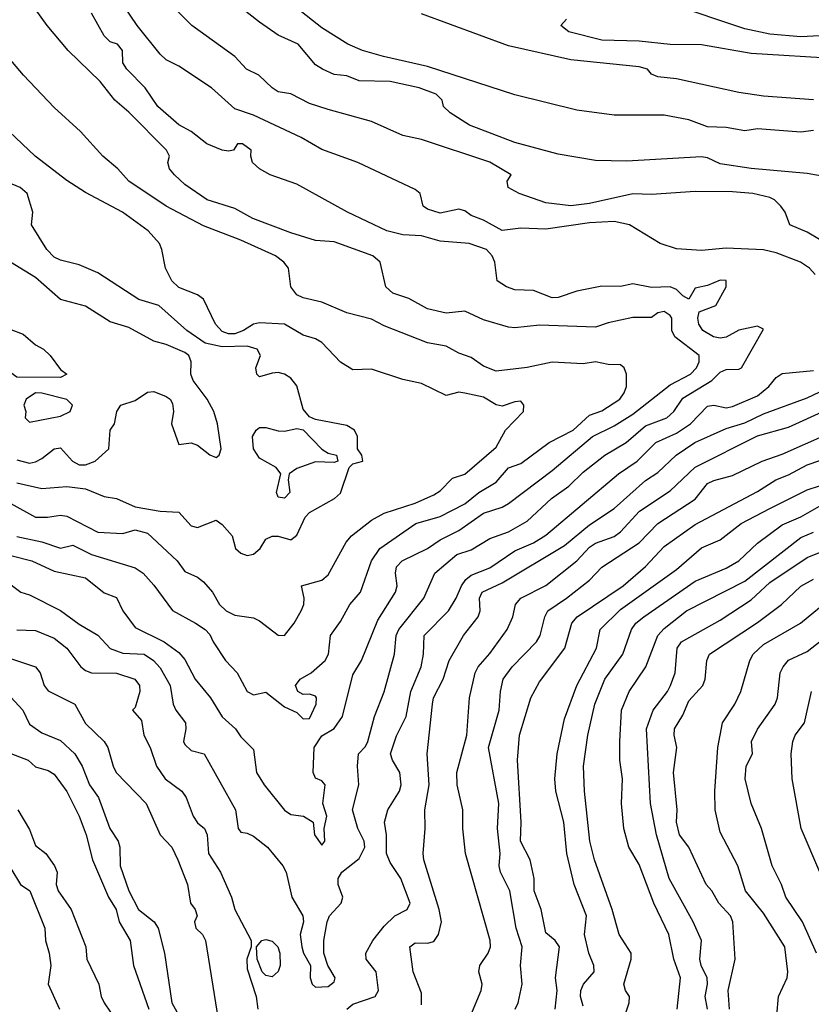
# Model space of a CAD drawing. Header units: metres. Extents: x -46681 to -43747, y -240911 to -237677.
# Tile 178 of 256: x -46064 to -46000, y -239495 to -239416. Entities that reach past the tile are written whole.
import ezdxf

# ---------------------------------------------------------------- set-up
doc = ezdxf.new("R2010")
doc.units = ezdxf.units.M
doc.layers.add('CONTOUR_INDEX', color=1, linetype='Continuous')
doc.layers.add('CONTOUR_INTER', color=3, linetype='Continuous')

msp = doc.modelspace()

# ---------------------------------------------------------------- linework, layer by layer
at = {"layer": 'CONTOUR_INDEX'}
for points, elevation in [([(-46065.095, -239461.037), (-46063.796, -239462.02), (-46063.095, -239462.235), (-46060.595, -239463.497), (-46059.095, -239464.616), (-46057.595, -239465.479), (-46056.595, -239466.571), (-46055.595, -239466.935), (-46053.885, -239467.02), (-46053.12, -239467.52), (-46052.595, -239468.121), (-46051.783, -239469.52), (-46051.544, -239471.02), (-46051.322, -239471.52), (-46050.555, -239472.52), (-46050.515, -239473.02), (-46050.706, -239474.02), (-46050.595, -239474.272), (-46050.095, -239474.743), (-46049.062, -239475.02), (-46046.546, -239479.52), (-46046.312, -239481.02), (-46046.095, -239481.306), (-46045.595, -239481.386), (-46045.095, -239481.636), (-46043.963, -239482.52), (-46042.724, -239484.02), (-46042.452, -239484.52), (-46041.995, -239486.52), (-46041.126, -239488.02), (-46041.073, -239488.52), (-46041.333, -239489.52), (-46041.213, -239490.52), (-46041.072, -239491.02), (-46040.5, -239492.02), (-46040.521, -239493.02), (-46040.386, -239493.52), (-46040.095, -239493.753), (-46039.095, -239493.702), (-46038.595, -239493.329), (-46038.513, -239493.02), (-46039.101, -239492.02), (-46039.429, -239491.02), (-46039.441, -239490.02), (-46039.179, -239488.52), (-46038.988, -239488.02), (-46038.034, -239487.02), (-46037.902, -239486.52), (-46038.274, -239485.52), (-46038.277, -239485.02), (-46038.002, -239484.52), (-46036.595, -239483.433), (-46036.152, -239482.52), (-46036.184, -239482.02), (-46036.699, -239481.02), (-46037.124, -239479.52), (-46036.61, -239477.52), (-46036.742, -239476.02), (-46036.64, -239475.02), (-46036.095, -239474.42), (-46035.91, -239474.02), (-46035.361, -239472.02), (-46034.595, -239470.036), (-46033.755, -239467.02), (-46033.614, -239465.52), (-46033.404, -239465.02), (-46031.41, -239462.52), (-46030.524, -239460.52), (-46028.753, -239459.02), (-46027.595, -239458.642), (-46026.095, -239457.725), (-46024.595, -239457.182), (-46023.095, -239456.318), (-46021.14, -239454.52), (-46019.76, -239453.52), (-46018.595, -239452.386), (-46016.866, -239451.02), (-46015.134, -239450.02), (-46013.595, -239448.663), (-46011.885, -239448.02), (-46011.305, -239447.52), (-46010.595, -239446.461), (-46008.259, -239445.02), (-46007.595, -239444.36), (-46007.095, -239444.149), (-46006.095, -239444.126), (-46005.869, -239444.02), (-46004.095, -239440.917), (-46004.595, -239440.668), (-46006.095, -239440.988), (-46007.095, -239441.544), (-46007.595, -239441.619), (-46008.117, -239441.52), (-46008.975, -239441.02), (-46009.293, -239440.52), (-46009.389, -239440.02), (-46009.275, -239439.52), (-46007.938, -239439.02), (-46007.107, -239437.52), (-46007.095, -239437.012), (-46007.595, -239436.983), (-46008.595, -239437.39), (-46009.595, -239437.621), (-46010.095, -239438.495), (-46010.595, -239438.244), (-46011.095, -239437.719), (-46011.595, -239437.509), (-46013.095, -239437.554), (-46014.595, -239437.262), (-46015.595, -239437.493), (-46017.095, -239437.443), (-46019.095, -239437.852), (-46020.595, -239438.356), (-46021.095, -239438.388), (-46022.595, -239437.802), (-46024.095, -239437.756), (-46024.75, -239437.52), (-46025.51, -239437.02), (-46025.702, -239435.52), (-46025.917, -239435.02), (-46026.357, -239434.52), (-46027.758, -239434.02), (-46030.095, -239433.84), (-46031.595, -239433.424), (-46033.095, -239433.344), (-46034.381, -239433.02), (-46037.53, -239431.52), (-46041.595, -239429.273), (-46043.754, -239428.52), (-46044.616, -239428.02), (-46045.166, -239427.52), (-46045.311, -239427.02), (-46045.277, -239426.52), (-46045.966, -239426.02), (-46046.37, -239426.02), (-46046.699, -239426.52), (-46047.095, -239426.609), (-46047.595, -239426.538), (-46048.835, -239426.02), (-46050.095, -239425.032), (-46051.095, -239424.49), (-46052.767, -239423.02), (-46053.797, -239421.52), (-46055.263, -239420.02), (-46055.578, -239419.52), (-46055.625, -239418.52), (-46056.006, -239418.02), (-46056.595, -239417.826), (-46057.095, -239417.358), (-46058.117, -239415.52)], 110), ([(-46000.095, -239422.487), (-46004.095, -239422.19), (-46006.095, -239421.911), (-46011.095, -239420.806), (-46012.595, -239420.648), (-46013.095, -239420.439), (-46013.435, -239420.02), (-46014.095, -239419.832), (-46019.595, -239419.286), (-46024.595, -239418.164), (-46031.595, -239415.589)], 115), ([(-46064.095, -239451.41), (-46063.095, -239451.671), (-46062.595, -239451.575), (-46062.095, -239451.292), (-46061.095, -239450.507), (-46060.595, -239450.431), (-46059.63, -239451.52), (-46059.095, -239451.816), (-46058.595, -239451.816), (-46057.804, -239451.52), (-46056.7, -239450.52), (-46056.613, -239449.02), (-46056.249, -239448.52), (-46056.06, -239447.52), (-46055.748, -239447.02), (-46054.595, -239446.627), (-46053.595, -239445.977), (-46053.095, -239445.905), (-46052.095, -239446.306), (-46051.792, -239446.52), (-46051.595, -239446.872), (-46051.521, -239447.52), (-46051.674, -239448.52), (-46051.095, -239450.167), (-46050.095, -239450.051), (-46049.595, -239450.226), (-46048.595, -239450.995), (-46048.095, -239451.217), (-46047.837, -239451.02), (-46047.693, -239450.52), (-46047.978, -239448.52), (-46048.286, -239447.52), (-46048.798, -239446.52), (-46049.939, -239445.02), (-46050.116, -239444.52), (-46050.105, -239443.52), (-46050.287, -239443.02), (-46050.595, -239442.781), (-46052.095, -239442.134), (-46053.095, -239441.874), (-46055.095, -239440.786), (-46056.595, -239440.323), (-46058.595, -239439.056), (-46060.595, -239438.522), (-46062.595, -239436.751), (-46065.445, -239435.02)], 105), ([(-46066.411, -239441.02), (-46066.095, -239440.756), (-46064.595, -239440.926), (-46063.595, -239441.323), (-46062.595, -239442.166), (-46061.95, -239442.52), (-46061.421, -239443.02), (-46060.595, -239444.142), (-46060.091, -239444.52), (-46060.595, -239444.79), (-46064.095, -239444.773), (-46064.595, -239444.42), (-46066.01, -239442.52), (-46066.411, -239441.02)], 105), ([(-46020.839, -239495.52), (-46020.68, -239494.02), (-46020.83, -239493.02), (-46020.497, -239490.52), (-46020.856, -239490.02), (-46021.595, -239489.386), (-46021.964, -239487.52), (-46022.526, -239486.02), (-46022.541, -239485.02), (-46022.861, -239483.52), (-46023.624, -239482.02), (-46023.57, -239480.52), (-46023.863, -239475.52), (-46023.702, -239473.52), (-46022.804, -239470.52), (-46022.095, -239469.232), (-46020.061, -239466.52), (-46019.497, -239464.52), (-46019.074, -239464.02), (-46015.389, -239461.52), (-46013.595, -239459.97), (-46012.095, -239458.363), (-46009.595, -239456.589), (-46004.595, -239453.955), (-46003.11, -239453.02), (-46002.095, -239452.621), (-46000.595, -239451.794), (-45996.595, -239450.445)], 115), ([(-46006.839, -239495.52), (-46006.937, -239494.02), (-46006.37, -239491.52), (-46006.576, -239488.52), (-46006.762, -239488.02), (-46007.701, -239487.02), (-46008.246, -239486.02), (-46008.72, -239485.52), (-46010.109, -239482.52), (-46010.844, -239481.52), (-46011.088, -239480.52), (-46011.032, -239479.52), (-46011.341, -239476.52), (-46011.058, -239474.52), (-46011.276, -239473.52), (-46011.256, -239473.02), (-46010.595, -239471.921), (-46010.095, -239470.751), (-46008.969, -239469.52), (-46008.787, -239469.02), (-46008.658, -239467.52), (-46008.435, -239467.02), (-46004.595, -239464.456), (-46002.659, -239463.02), (-46001.095, -239461.555), (-46000.095, -239460.984)], 120), ([(-46064.019, -239479.52), (-46063.095, -239481.109), (-46062.595, -239482.369), (-46061.782, -239483.02), (-46061.076, -239484.02), (-46060.872, -239484.52), (-46060.948, -239485.52), (-46060.789, -239486.02), (-46059.737, -239487.52), (-46058.571, -239490.52), (-46058.474, -239491.52), (-46057.52, -239493.52), (-46057.317, -239494.52), (-46057.1, -239495.02), (-46056.069, -239496.52)], 115)]:
    msp.add_lwpolyline(points, dxfattribs=dict(at, elevation=elevation))
at = {"layer": 'CONTOUR_INTER'}
for points, elevation in [([(-45999.946, -239436.52), (-46000.408, -239436.02), (-46001.127, -239435.52), (-46003.095, -239434.772), (-46004.095, -239434.541), (-46007.095, -239434.399), (-46009.095, -239434.601), (-46011.095, -239434.45), (-46012.411, -239434.02), (-46014.867, -239432.52), (-46016.095, -239432.27), (-46018.095, -239432.356), (-46021.595, -239432.869), (-46023.595, -239432.809), (-46025.095, -239432.991), (-46026.595, -239432.155), (-46027.595, -239431.79), (-46028.095, -239431.41), (-46028.595, -239431.266), (-46030.095, -239431.588), (-46031.095, -239431.269), (-46031.441, -239431.02), (-46031.695, -239430.02), (-46032.095, -239429.692), (-46036.716, -239427.52), (-46039.595, -239426.477), (-46041.247, -239425.52), (-46045.095, -239423.729), (-46046.595, -239423.215), (-46048.461, -239421.52), (-46051.095, -239419.786), (-46052.095, -239419.275), (-46052.595, -239418.807), (-46054.443, -239416.52), (-46056.805, -239413.02)], 111), ([(-46066.095, -239458.712), (-46062.908, -239459.52), (-46061.095, -239460.354), (-46058.595, -239460.872), (-46057.095, -239462.08), (-46056.095, -239462.452), (-46055.581, -239463.52), (-46054.595, -239464.875), (-46052.257, -239466.02), (-46051.095, -239466.869), (-46050.595, -239467.437), (-46049.782, -239469.02), (-46048.543, -239470.52), (-46047.595, -239472.044), (-46046.525, -239473.02), (-46046.095, -239473.655), (-46045.095, -239474.674), (-46044.845, -239476.52), (-46044.235, -239477.52), (-46042.595, -239479.538), (-46042.095, -239479.893), (-46041.068, -239480.02), (-46040.305, -239480.52), (-46040.194, -239481.52), (-46039.595, -239482.352), (-46039.358, -239482.02), (-46039.402, -239481.02), (-46039.197, -239480.02), (-46039.517, -239479.02), (-46039.341, -239477.52), (-46039.595, -239477.178), (-46040.095, -239476.986), (-46040.283, -239476.52), (-46040.219, -239474.52), (-46039.595, -239473.568), (-46038.595, -239472.987), (-46037.922, -239472.02), (-46037.095, -239468.677), (-46036.419, -239467.52), (-46035.095, -239464.286), (-46033.689, -239462.02), (-46033.533, -239461.52), (-46033.675, -239460.52), (-46033.595, -239460), (-46033.151, -239459.52), (-46031.094, -239458.52), (-46030.095, -239457.836), (-46028.595, -239457.091), (-46026.595, -239455.694), (-46025.095, -239455.199), (-46024.595, -239454.9), (-46021.095, -239452.264), (-46017.836, -239449.52), (-46016.095, -239448.672), (-46014.595, -239447.745), (-46011.595, -239445.393), (-46009.959, -239444.52), (-46009.499, -239444.02), (-46009.284, -239443.52), (-46009.277, -239443.02), (-46011.229, -239441.52), (-46011.481, -239441.02), (-46011.484, -239440.02), (-46011.595, -239439.811), (-46012.095, -239439.502), (-46012.595, -239439.59), (-46013.095, -239439.959), (-46014.595, -239439.96), (-46016.595, -239440.391), (-46017.595, -239440.755), (-46022.095, -239440.593), (-46024.095, -239440.799), (-46024.595, -239440.757), (-46026.595, -239440.155), (-46028.095, -239439.465), (-46029.595, -239439.615), (-46031.095, -239439.286), (-46032.595, -239438.436), (-46033.889, -239438.02), (-46034.449, -239437.52), (-46034.911, -239435.52), (-46035.493, -239435.02), (-46038.595, -239433.906), (-46040.095, -239433.775), (-46042.095, -239433.173), (-46045.147, -239432.02), (-46046.595, -239431.223), (-46048.821, -239430.52), (-46050.595, -239429.296), (-46051.438, -239428.52), (-46051.843, -239428.02), (-46051.959, -239427.52), (-46051.842, -239427.02), (-46052.073, -239426.52), (-46055.095, -239423.49), (-46056.243, -239422.52), (-46057.411, -239421.02), (-46059.978, -239418.52), (-46061.68, -239416.52), (-46063.595, -239413.801)], 109), ([(-45999.595, -239433.703), (-46000.595, -239433.11), (-46001.995, -239432.52), (-46002.372, -239431.52), (-46002.72, -239431.02), (-46003.208, -239430.52), (-46003.595, -239430.326), (-46004.966, -239430.02), (-46006.595, -239429.868), (-46009.595, -239429.859), (-46013.095, -239430.085), (-46014.595, -239430.044), (-46018.095, -239430.804), (-46019.595, -239431.003), (-46021.595, -239430.757), (-46023.743, -239430.02), (-46024.623, -239429.52), (-46024.71, -239429.02), (-46024.388, -239428.52), (-46026.095, -239427.483), (-46031.595, -239425.674), (-46033.095, -239425.356), (-46035.595, -239424.217), (-46039.095, -239423.278), (-46040.595, -239422.77), (-46042.095, -239422.012), (-46043.095, -239421.854), (-46043.595, -239421.535), (-46044.658, -239420.52), (-46045.661, -239420.02), (-46046.595, -239419.013), (-46050.048, -239416.52), (-46053.04, -239413.52)], 112), ([(-45999.095, -239428.671), (-46000.595, -239428.399), (-46005.095, -239428.013), (-46007.595, -239427.619), (-46008.595, -239427.142), (-46009.095, -239427.06), (-46015.095, -239427.425), (-46017.595, -239427.348), (-46020.595, -239426.855), (-46024.095, -239425.903), (-46027.729, -239424.52), (-46029.291, -239423.52), (-46029.81, -239423.02), (-46029.913, -239422.52), (-46030.413, -239422.02), (-46031.783, -239421.52), (-46034.095, -239421.011), (-46036.595, -239420.955), (-46037.595, -239420.566), (-46038.595, -239420.443), (-46039.551, -239420.02), (-46040.095, -239419.672), (-46041.501, -239418.02), (-46043.095, -239417.306), (-46044.595, -239416.252), (-46047.413, -239414.02)], 113), ([(-46000.095, -239424.957), (-46001.095, -239425.092), (-46004.595, -239424.81), (-46005.595, -239424.967), (-46007.095, -239424.698), (-46008.595, -239424.649), (-46010.095, -239424.104), (-46012.095, -239423.717), (-46016.095, -239423.725), (-46019.095, -239423.306), (-46024.095, -239422.076), (-46031.095, -239419.809), (-46034.639, -239419.02), (-46036.32, -239418.52), (-46037.501, -239418.02), (-46039.595, -239416.708), (-46041.595, -239415.136)], 114), ([(-45999.595, -239417.358), (-46001.095, -239417.44), (-46003.595, -239417.208), (-46005.595, -239416.787), (-46011.595, -239414.787)], 117), ([(-46064.095, -239457.571), (-46062.095, -239457.979), (-46060.595, -239458.503), (-46059.595, -239458.26), (-46058.095, -239459.008), (-46054.595, -239460.068), (-46053.964, -239460.52), (-46053.095, -239461.471), (-46051.595, -239463.508), (-46049.74, -239464.52), (-46048.981, -239465.02), (-46048.595, -239465.432), (-46048.335, -239466.02), (-46047.33, -239467.52), (-46046.405, -239468.52), (-46045.595, -239470.001), (-46045.095, -239470.274), (-46044.095, -239470.067), (-46042.595, -239471.251), (-46041.595, -239471.709), (-46041.095, -239472.194), (-46040.595, -239472.176), (-46040.044, -239471.02), (-46040.029, -239470.52), (-46040.095, -239470.392), (-46040.595, -239470.217), (-46041.095, -239470.262), (-46041.522, -239470.02), (-46041.723, -239469.52), (-46041.349, -239469.02), (-46040.458, -239468.52), (-46039.319, -239467.52), (-46039.069, -239467.02), (-46038.888, -239465.52), (-46038.095, -239464.398), (-46037.34, -239463.02), (-46036.487, -239462.02), (-46035.592, -239459.52), (-46034.94, -239458.52), (-46032.036, -239456.52), (-46030.095, -239455.956), (-46028.095, -239454.926), (-46026.978, -239454.02), (-46025.595, -239453.189), (-46024.595, -239452.035), (-46023.595, -239451.689), (-46021.334, -239450.02), (-46019.388, -239449.02), (-46018.095, -239447.809), (-46017.095, -239447.459), (-46015.649, -239446.52), (-46015.291, -239446.02), (-46015.126, -239445.52), (-46015.112, -239444.52), (-46015.295, -239444.02), (-46015.595, -239443.764), (-46016.595, -239443.737), (-46017.595, -239443.519), (-46018.595, -239443.699), (-46021.095, -239443.551), (-46023.095, -239443.999), (-46025.595, -239444.274), (-46026.595, -239443.887), (-46027.595, -239443.174), (-46028.595, -239442.829), (-46029.595, -239442.273), (-46031.095, -239442.018), (-46034.595, -239440.652), (-46035.595, -239440.096), (-46037.595, -239439.59), (-46039.595, -239438.748), (-46041.095, -239438.397), (-46041.595, -239438.144), (-46042.079, -239437.52), (-46042.281, -239436.02), (-46042.643, -239435.52), (-46043.324, -239435.02), (-46046.095, -239433.751), (-46049.095, -239432.598), (-46052.095, -239431.016), (-46055.095, -239429.024), (-46055.997, -239428.02), (-46057.182, -239427.02), (-46058.995, -239425.02), (-46061.095, -239423.116), (-46063.565, -239420.52), (-46067.394, -239416.02)], 108), ([(-45998.095, -239419.185), (-46005.095, -239418.767), (-46009.095, -239418.061), (-46011.595, -239418.05), (-46014.095, -239417.788), (-46017.095, -239417.695), (-46019.752, -239417.02), (-46020.389, -239416.52), (-46019.931, -239416.02)], 116), ([(-46064.595, -239454.898), (-46062.595, -239456.011), (-46061.638, -239456.02), (-46060.595, -239455.836), (-46060.095, -239455.935), (-46057.595, -239457.224), (-46055.595, -239457.332), (-46054.595, -239457.019), (-46053.595, -239457.298), (-46051.209, -239459.52), (-46050.595, -239460.382), (-46049.595, -239460.834), (-46049.095, -239461.213), (-46048.388, -239462.02), (-46047.821, -239463.02), (-46047.286, -239463.52), (-46046.595, -239463.878), (-46045.095, -239464.106), (-46044.595, -239464.334), (-46043.095, -239465.495), (-46042.595, -239465.504), (-46041.821, -239464.52), (-46041.26, -239463.52), (-46041.032, -239463.02), (-46041.005, -239462.52), (-46041.232, -239461.52), (-46039.595, -239461.062), (-46039.095, -239460.653), (-46037.648, -239458.02), (-46037.213, -239457.52), (-46035.595, -239456.263), (-46034.595, -239455.683), (-46032.095, -239454.892), (-46030.595, -239454.219), (-46030.095, -239453.905), (-46029.095, -239452.888), (-46028.095, -239452.545), (-46025.595, -239450.381), (-46024.839, -239449.02), (-46023.393, -239447.52), (-46023.354, -239447.02), (-46023.595, -239446.696), (-46024.095, -239446.745), (-46025.095, -239447.097), (-46025.595, -239446.997), (-46026.595, -239446.369), (-46028.095, -239446.039), (-46028.595, -239445.98), (-46029.595, -239446.237), (-46031.595, -239445.285), (-46033.095, -239444.951), (-46035.595, -239444.13), (-46037.095, -239444.187), (-46038.095, -239443.567), (-46039.595, -239441.986), (-46040.095, -239441.673), (-46041.095, -239441.402), (-46042.595, -239440.508), (-46044.595, -239440.387), (-46045.095, -239440.507), (-46045.904, -239441.02), (-46046.595, -239441.272), (-46047.095, -239441.285), (-46047.595, -239441.108), (-46048.145, -239440.52), (-46049.095, -239438.498), (-46049.595, -239438.147), (-46051.095, -239437.564), (-46051.663, -239437.02), (-46052.155, -239436.02), (-46052.445, -239434.52), (-46052.653, -239434.02), (-46053.543, -239433.02), (-46055.611, -239431.52), (-46058.595, -239429.924), (-46060.095, -239428.956), (-46062.639, -239427.02), (-46064.72, -239425.02)], 107), ([(-46064.095, -239453.259), (-46062.095, -239453.702), (-46060.095, -239453.533), (-46058.595, -239453.73), (-46057.095, -239454.338), (-46056.095, -239454.521), (-46054.595, -239455.171), (-46052.595, -239455.538), (-46051.095, -239455.608), (-46050.095, -239456.697), (-46049.595, -239456.841), (-46048.095, -239456.251), (-46047.595, -239456.594), (-46046.8, -239457.52), (-46046.533, -239458.52), (-46046.095, -239458.905), (-46045.595, -239459.081), (-46045.095, -239458.973), (-46044.54, -239458.52), (-46044.095, -239457.779), (-46043.595, -239457.537), (-46043.095, -239457.536), (-46042.095, -239457.831), (-46041.595, -239457.467), (-46040.936, -239456.02), (-46040.595, -239455.636), (-46038.579, -239454.52), (-46038.095, -239454.086), (-46037.4, -239452.02), (-46037.095, -239451.73), (-46036.288, -239451.52), (-46036.391, -239451.02), (-46036.727, -239450.52), (-46036.741, -239449.52), (-46036.958, -239449.02), (-46037.595, -239448.638), (-46040.095, -239448.162), (-46040.595, -239447.953), (-46041.095, -239447.328), (-46041.595, -239445.467), (-46042.095, -239444.855), (-46042.595, -239444.535), (-46043.095, -239444.387), (-46043.595, -239444.431), (-46044.595, -239444.739), (-46044.817, -239444.52), (-46044.909, -239444.02), (-46044.512, -239443.02), (-46044.789, -239442.52), (-46045.595, -239442.264), (-46047.595, -239442.329), (-46048.984, -239442.02), (-46050.444, -239441.02), (-46052.69, -239439.02), (-46054.301, -239438.52), (-46057.595, -239436.387), (-46059.095, -239435.745), (-46060.595, -239435.374), (-46061.095, -239435.119), (-46061.695, -239434.52), (-46062.919, -239432.52), (-46062.832, -239431.52), (-46063.28, -239430.02), (-46063.837, -239429.52), (-46065.595, -239428.805)], 106), ([(-46037.595, -239495.539), (-46037.095, -239495.124), (-46035.32, -239494.52), (-46035.046, -239494.02), (-46035.228, -239492.52), (-46036.03, -239491.52), (-46036.065, -239491.02), (-46035.505, -239490.02), (-46034.595, -239488.848), (-46033.728, -239488.02), (-46032.74, -239487.52), (-46032.502, -239487.02), (-46033.242, -239485.02), (-46034.095, -239483.758), (-46034.393, -239483.02), (-46034.393, -239481.52), (-46034.556, -239480.52), (-46034.29, -239479.52), (-46033.346, -239478.02), (-46033.233, -239477.52), (-46033.325, -239476.52), (-46033.929, -239475.52), (-46034.089, -239475.02), (-46033.595, -239473.571), (-46032.812, -239472.02), (-46032.431, -239470.02), (-46031.623, -239468.02), (-46031.428, -239467.02), (-46031.386, -239465.52), (-46029.423, -239463.52), (-46028.806, -239462.52), (-46028.381, -239461.52), (-46028.032, -239461.02), (-46027.595, -239460.662), (-46026.095, -239460.072), (-46024.095, -239458.702), (-46022.595, -239458.058), (-46021.595, -239457.464), (-46015.745, -239452.52), (-46014.266, -239451.52), (-46012.768, -239450.02), (-46011.095, -239449.251), (-46009.958, -239448.52), (-46008.595, -239447.099), (-46008.095, -239447.013), (-46007.095, -239447.215), (-46006.595, -239447.12), (-46004.595, -239446.275), (-46003.673, -239445.52), (-46003.095, -239444.799), (-46002.595, -239444.469), (-46000.095, -239444.235)], 111), ([(-46031.595, -239495.18), (-46031.595, -239494.233), (-46032.265, -239492.52), (-46032.526, -239490.52), (-46032.095, -239490.211), (-46031.095, -239490.22), (-46030.595, -239490.097), (-46030.223, -239489.52), (-46029.984, -239488.52), (-46030.154, -239487.52), (-46031.402, -239483.52), (-46031.463, -239483.02), (-46031.294, -239481.02), (-46031.311, -239479.52), (-46030.961, -239477.52), (-46031.142, -239475.02), (-46030.708, -239471.02), (-46030.618, -239470.52), (-46029.851, -239469.02), (-46029.353, -239467.52), (-46028.222, -239465.52), (-46027.037, -239464.02), (-46026.886, -239463.52), (-46026.927, -239462.52), (-46026.703, -239462.02), (-46025.095, -239461.291), (-46020.095, -239458.291), (-46018.095, -239456.629), (-46016.095, -239455.304), (-46013.595, -239453.069), (-46012.595, -239452.413), (-46011.11, -239451.02), (-46009.619, -239450.02), (-46007.095, -239448.879), (-46005.595, -239448.427), (-46004.095, -239447.712), (-46000.595, -239446.411), (-45998.095, -239445.237)], 112), ([(-46062.595, -239446.018), (-46063.343, -239446.52), (-46063.548, -239447.02), (-46063.383, -239447.52), (-46063.443, -239448.02), (-46063.095, -239448.367), (-46060.595, -239447.889), (-46059.823, -239447.52), (-46059.622, -239447.02), (-46060.095, -239446.551), (-46062.095, -239446.037), (-46062.595, -239446.018)], 104), ([(-46027.62, -239496.02), (-46026.785, -239494.02), (-46026.709, -239493.52), (-46026.985, -239492.52), (-46026.897, -239492.02), (-46026.238, -239491.02), (-46026.051, -239490.52), (-46026.063, -239490.02), (-46028.042, -239483.02), (-46028.258, -239481.02), (-46028.265, -239479.52), (-46028.717, -239477.52), (-46028.752, -239476.52), (-46027.946, -239473.52), (-46027.743, -239470.52), (-46027.285, -239468.52), (-46027.034, -239468.02), (-46026.095, -239466.972), (-46024.693, -239465.02), (-46024.254, -239464.02), (-46024.044, -239463.02), (-46023.595, -239462.515), (-46021.595, -239461.5), (-46019.113, -239459.52), (-46018.095, -239458.423), (-46017.595, -239458.094), (-46016.095, -239457.553), (-46015.595, -239457.191), (-46014.065, -239455.52), (-46011.595, -239453.882), (-46009.595, -239451.99), (-46004.595, -239449.488), (-46002.095, -239448.792), (-45999.095, -239447.407)], 113), ([(-46044.877, -239449.02), (-46044.595, -239448.819), (-46044.095, -239448.808), (-46043.095, -239449.087), (-46042.595, -239449.105), (-46041.595, -239448.878), (-46041.095, -239448.999), (-46039.595, -239450.548), (-46039.095, -239450.877), (-46038.408, -239451.02), (-46038.301, -239451.52), (-46038.595, -239451.61), (-46040.095, -239451.561), (-46041.595, -239452.089), (-46042.208, -239452.52), (-46042.3, -239453.02), (-46042.17, -239454.02), (-46042.595, -239454.488), (-46043.095, -239454.4), (-46043.241, -239454.02), (-46042.889, -239452.52), (-46043.26, -239452.02), (-46044.595, -239451.263), (-46045.095, -239450.52), (-46045.167, -239449.52), (-46044.877, -239449.02)], 106), ([(-46024.069, -239495.52), (-46023.808, -239495.02), (-46023.5, -239493.52), (-46023.637, -239492.02), (-46023.498, -239490.52), (-46023.987, -239489.02), (-46024.495, -239486.02), (-46025.244, -239484.52), (-46025.347, -239484.02), (-46025.273, -239483.02), (-46025.49, -239481.02), (-46025.36, -239479.02), (-46026.2, -239474.52), (-46025.352, -239471.52), (-46025.251, -239470.02), (-46025.03, -239469.02), (-46024.291, -239468.02), (-46022.342, -239466.02), (-46022.05, -239465.52), (-46021.679, -239464.02), (-46021.425, -239463.52), (-46019.925, -239462.52), (-46018.095, -239461.07), (-46017.095, -239460.012), (-46014.095, -239458.071), (-46012.606, -239456.52), (-46009.595, -239454.555), (-46008.595, -239453.315), (-46008.095, -239453.062), (-46006.595, -239452.649), (-46004.215, -239451.52), (-46002.595, -239450.952), (-45999.095, -239449.399)], 114), ([(-46018.595, -239495.283), (-46018.814, -239494.52), (-46018.792, -239494.02), (-46018.558, -239493.52), (-46017.724, -239492.52), (-46017.73, -239492.02), (-46018.129, -239491.02), (-46018.499, -239489.52), (-46018.335, -239488.02), (-46019.322, -239485.52), (-46019.908, -239483.02), (-46020.156, -239480.52), (-46020.799, -239478.02), (-46020.876, -239477.02), (-46020.679, -239475.02), (-46020.095, -239472.217), (-46019.112, -239469.52), (-46017.525, -239466.52), (-46017.233, -239465.02), (-46015.595, -239463.432), (-46011.095, -239460.224), (-46009.095, -239458.469), (-46007.595, -239457.836), (-46005.888, -239456.52), (-46003.595, -239455.305), (-46000.595, -239453.826), (-45999.595, -239453.487)], 116), ([(-46015.395, -239496.52), (-46014.907, -239495.02), (-46014.861, -239494.52), (-46015.196, -239494.02), (-46015.323, -239493.52), (-46014.729, -239491.52), (-46014.743, -239491.02), (-46015.709, -239489.52), (-46016.277, -239487.52), (-46017.694, -239483.52), (-46018.059, -239482.02), (-46018.489, -239478.02), (-46018.575, -239476.02), (-46018.225, -239473.52), (-46017.671, -239471.02), (-46016.852, -239469.02), (-46015.413, -239467.02), (-46014.716, -239465.02), (-46014.351, -239464.52), (-46013.72, -239464.02), (-46009.595, -239461.144), (-46007.095, -239460.113), (-46006.093, -239459.52), (-46004.595, -239458.094), (-46002.595, -239456.617), (-46001.095, -239455.982), (-45999.595, -239455.137)], 117), ([(-46011.05, -239495.52), (-46010.778, -239493.02), (-46011.312, -239491.52), (-46011.708, -239489.52), (-46012.92, -239487.02), (-46014.095, -239483.907), (-46014.915, -239482.52), (-46015.335, -239481.02), (-46015.513, -239479.02), (-46015.437, -239477.02), (-46015.636, -239475.52), (-46015.64, -239474.02), (-46015.51, -239471.52), (-46014.895, -239470.02), (-46013.559, -239468.02), (-46012.6, -239465.52), (-46012.095, -239464.942), (-46010.287, -239463.52), (-46005.595, -239461.144), (-46001.095, -239457.632), (-46000.095, -239457.21)], 118), ([(-46008.615, -239495.52), (-46008.791, -239494.52), (-46008.604, -239493.52), (-46008.635, -239493.02), (-46009.12, -239492.02), (-46009.209, -239491.52), (-46009.089, -239490.02), (-46009.768, -239488.52), (-46011.684, -239485.02), (-46012.697, -239481.52), (-46013.192, -239479.02), (-46013.504, -239473.02), (-46012.977, -239471.52), (-46011.827, -239470.02), (-46011.576, -239469.52), (-46011.196, -239468.52), (-46011.052, -239466.52), (-46010.695, -239466.02), (-46007.595, -239464.276), (-46005.095, -239462.64), (-46003.595, -239461.263), (-46000.595, -239459.239), (-45999.595, -239458.849)], 119), ([(-46003.032, -239496.02), (-46002.907, -239494.52), (-46002.193, -239493.02), (-46002.138, -239492.52), (-46002.394, -239490.52), (-46004.095, -239487.803), (-46005.554, -239486.02), (-46006.172, -239484.02), (-46007.595, -239481.323), (-46007.996, -239479.52), (-46008.014, -239478.02), (-46007.782, -239474.52), (-46007.4, -239472.52), (-46006.418, -239471.02), (-46005.923, -239470.02), (-46005.215, -239467.52), (-46004.946, -239467.02), (-46004.095, -239466.23), (-46001.137, -239464.52), (-45999.595, -239463.277)], 121), ([(-46064.095, -239465.053), (-46062.595, -239465.108), (-46061.095, -239465.721), (-46060.082, -239466.52), (-46058.961, -239468.02), (-46058.595, -239468.338), (-46058.095, -239468.516), (-46056.095, -239468.55), (-46054.61, -239469.02), (-46054.242, -239469.52), (-46054.21, -239470.02), (-46054.595, -239471.284), (-46054.808, -239471.52), (-46054.095, -239472.337), (-46053.913, -239473.52), (-46053.393, -239474.52), (-46052.888, -239476.02), (-46052.193, -239477.02), (-46050.854, -239478.02), (-46050.486, -239478.52), (-46049.945, -239480.02), (-46049.595, -239480.555), (-46049.027, -239481.02), (-46048.811, -239481.52), (-46048.713, -239483.02), (-46047.749, -239484.52), (-46046.845, -239486.52), (-46046.6, -239487.52), (-46045.274, -239490.02), (-46045.279, -239490.52), (-46045.61, -239491.52), (-46045.595, -239492.278), (-46044.881, -239494.52), (-46044.742, -239495.52)], 111), ([(-45999.837, -239491.02), (-46000.977, -239488.52), (-46002.322, -239486.52), (-46002.652, -239485.52), (-46003.397, -239484.02), (-46004.268, -239481.02), (-46005.106, -239479.02), (-46005.583, -239477.02), (-46005.496, -239476.02), (-46004.994, -239475.02), (-46005.066, -239474.02), (-46004.595, -239473.043), (-46003.163, -239471.02), (-46002.989, -239470.52), (-46002.755, -239468.52), (-46002.513, -239468.02), (-46002.095, -239467.483), (-46000.595, -239466.801), (-45999.095, -239465.616)], 122), ([(-46065.595, -239467.046), (-46062.612, -239468.02), (-46062.226, -239468.52), (-46061.912, -239469.52), (-46061.595, -239469.969), (-46059.444, -239471.02), (-46058.595, -239472.589), (-46057.099, -239474.02), (-46056.784, -239474.52), (-46056.372, -239476.02), (-46056.114, -239476.52), (-46053.721, -239479.02), (-46052.579, -239481.52), (-46051.643, -239482.52), (-46051.173, -239483.52), (-46050.398, -239485.52), (-46050.148, -239487.02), (-46049.767, -239487.52), (-46049.611, -239488.02), (-46049.832, -239488.52), (-46049.725, -239489.02), (-46049.188, -239489.52), (-46048.948, -239490.02), (-46047.908, -239496.52)], 112), ([(-45999.582, -239484.52), (-46001.088, -239481.02), (-46001.799, -239477.02), (-46001.877, -239475.02), (-46001.747, -239474.02), (-46001.562, -239473.52), (-46000.82, -239472.52), (-46000.249, -239470.02)], 123), ([(-46064.595, -239470.479), (-46063.63, -239471.52), (-46063.095, -239472.636), (-46062.095, -239473.33), (-46060.595, -239473.96), (-46059.45, -239475.02), (-46058.842, -239476.02), (-46058.257, -239477.52), (-46057.545, -239478.52), (-46056.622, -239481.02), (-46055.971, -239482.02), (-46055.823, -239482.52), (-46055.804, -239484.02), (-46055.095, -239486.025), (-46054.318, -239487.52), (-46053.066, -239488.52), (-46052.761, -239489.02), (-46052.24, -239491.02), (-46051.643, -239495.02), (-46050.827, -239496.52)], 113), ([(-46064.595, -239474.986), (-46063.187, -239475.52), (-46062.595, -239476.058), (-46061.595, -239476.35), (-46061.095, -239476.653), (-46060.095, -239478.043), (-46059.095, -239480.033), (-46058.531, -239481.52), (-46058.015, -239483.52), (-46056.738, -239486.52), (-46056.129, -239487.52), (-46055.883, -239488.52), (-46054.996, -239490.02), (-46054.734, -239492.02), (-46053.507, -239495.52)], 114), ([(-46064.595, -239484.241), (-46063.799, -239485.52), (-46063.056, -239486.02), (-46061.866, -239489.02), (-46061.798, -239490.02), (-46061.502, -239491.02), (-46061.371, -239492.02), (-46061.575, -239493.52), (-46060.681, -239495.52)], 116), ([(-46044.415, -239490.02), (-46044.095, -239489.938), (-46043.595, -239490.065), (-46043.138, -239490.52), (-46042.965, -239491.02), (-46042.931, -239492.02), (-46043.095, -239492.488), (-46043.595, -239492.919), (-46044.095, -239492.813), (-46044.394, -239492.52), (-46044.796, -239491.52), (-46044.848, -239490.52), (-46044.415, -239490.02)], 111)]:
    msp.add_lwpolyline(points, dxfattribs=dict(at, elevation=elevation))

doc.saveas('drawing.dxf')
